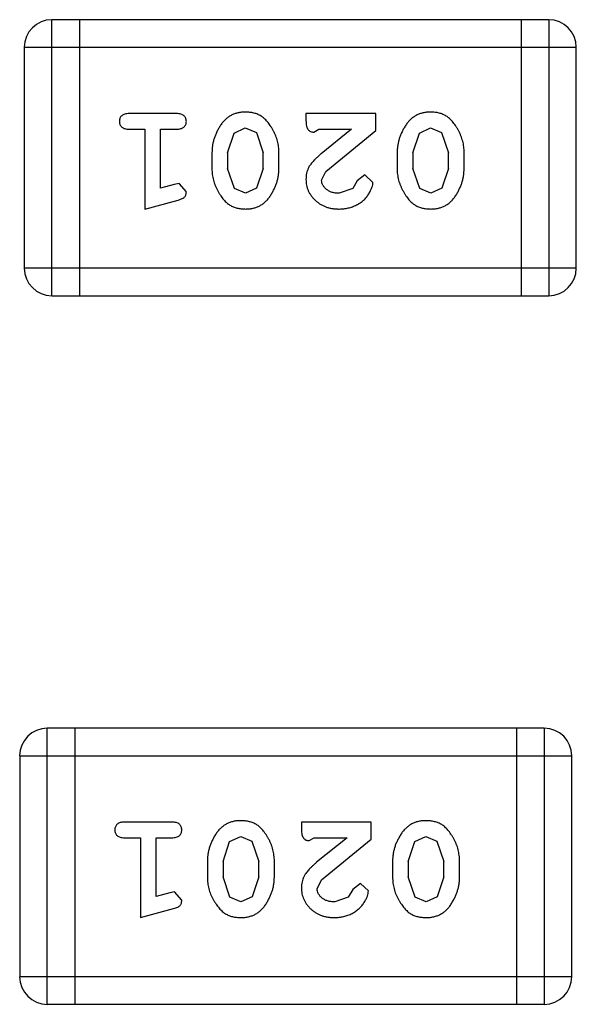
# Model space of a CAD drawing. Header units: millimetres. Extents: x -1 to 131, y 28 to 92.
# Tile 26 of 41: x 110.839 to 111.453, y 51.14 to 52.227. Entities that reach past the tile are written whole.
import ezdxf

# ---------------------------------------------------------------- set-up
doc = ezdxf.new("R2010")
doc.units = ezdxf.units.MM
doc.header["$LTSCALE"] = 1.21
doc.header["$MEASUREMENT"] = 0
doc.layers.get('0').update_dxf_attribs({"linetype": 'CONTINUOUS'})

msp = doc.modelspace()

# ---------------------------------------------------------------- linework, layer by layer
at = {"color": 7, "linetype": 'Continuous'}
for p, q in [((110.8742, 51.9226), (110.8742, 52.2274)), ((111.4228, 52.2274), (110.8742, 52.2274)), ((110.9047, 52.2274), (110.9047, 51.9226)), ((111.3923, 52.2274), (111.3923, 51.9226)), ((111.4228, 52.2274), (111.4228, 51.9226)), ((110.8437, 52.1969), (110.8437, 51.9531)), ((110.8437, 52.1969), (111.4533, 52.1969)), ((111.4533, 51.9531), (111.4533, 52.1969)), ((111.0116, 52.1237), (110.9597, 52.1237)), ((111.1548, 52.1237), (111.1548, 52.1159)), ((111.2319, 52.1237), (111.1548, 52.1237)), ((111.2319, 52.1049), (111.2319, 52.1237)), ((110.9597, 52.1064), (110.977, 52.1064)), ((110.977, 52.1064), (110.977, 52.0183)), ((110.9943, 52.0415), (110.9943, 52.1064)), ((110.9943, 52.1064), (111.0116, 52.1064)), ((111.0755, 52.1022), (111.0878, 52.108)), ((111.0878, 52.108), (111.1, 52.1027)), ((111.1634, 52.1033), (111.169, 52.1064)), ((111.169, 52.1064), (111.2051, 52.1064)), ((111.2051, 52.1064), (111.1716, 52.0794)), ((111.28, 52.1022), (111.2923, 52.108)), ((111.2923, 52.108), (111.3045, 52.1027)), ((111.0683, 52.0804), (111.0755, 52.1022)), ((111.1, 52.1027), (111.1076, 52.0804)), ((111.1769, 52.0599), (111.2319, 52.1049)), ((111.2728, 52.0804), (111.28, 52.1022)), ((111.3045, 52.1027), (111.3121, 52.0804)), ((111.051, 52.0807), (111.051, 52.063)), ((111.0683, 52.0804), (111.0683, 52.0632)), ((111.1076, 52.0632), (111.1076, 52.0804)), ((111.1249, 52.063), (111.1249, 52.0807)), ((111.2555, 52.0807), (111.2555, 52.063)), ((111.2728, 52.0804), (111.2728, 52.0632)), ((111.3121, 52.0632), (111.3121, 52.0804)), ((111.3294, 52.063), (111.3294, 52.0807)), ((111.0758, 52.0409), (111.0683, 52.0632)), ((111.1076, 52.0632), (111.1003, 52.0415)), ((111.2804, 52.0409), (111.2728, 52.0632)), ((111.3121, 52.0632), (111.3049, 52.0415)), ((111.1721, 52.0502), (111.1769, 52.0599)), ((111.2199, 52.0561), (111.2114, 52.0495)), ((111.2287, 52.0477), (111.2199, 52.0561)), ((111.0094, 52.0456), (110.9943, 52.0415)), ((111.0148, 52.0467), (111.0094, 52.0456)), ((111.0227, 52.0374), (111.0148, 52.0467)), ((111.088, 52.0357), (111.0758, 52.0409)), ((111.1003, 52.0415), (111.088, 52.0357)), ((111.2065, 52.041), (111.1916, 52.0357)), ((111.2114, 52.0495), (111.2065, 52.041)), ((111.2925, 52.0357), (111.2804, 52.0409)), ((111.3049, 52.0415), (111.2925, 52.0357)), ((110.977, 52.0183), (111.0136, 52.0282)), ((111.4533, 51.9531), (110.8437, 51.9531)), ((110.8742, 51.9226), (111.4228, 51.9226)), ((110.8691, 51.1403), (110.8691, 51.4451)), ((111.4178, 51.4451), (110.8691, 51.4451)), ((110.8996, 51.4451), (110.8996, 51.1403)), ((111.3873, 51.4451), (111.3873, 51.1403)), ((111.4178, 51.4451), (111.4178, 51.1403)), ((110.8387, 51.4146), (110.8387, 51.1707)), ((110.8387, 51.4146), (111.4483, 51.4146)), ((111.4483, 51.1707), (111.4483, 51.4146)), ((111.0066, 51.3414), (110.9547, 51.3414)), ((111.1498, 51.3414), (111.1498, 51.3336)), ((111.2268, 51.3414), (111.1498, 51.3414)), ((111.2268, 51.3226), (111.2268, 51.3414)), ((110.9547, 51.3241), (110.972, 51.3241)), ((110.972, 51.3241), (110.972, 51.236)), ((110.9893, 51.2592), (110.9893, 51.3241)), ((110.9893, 51.3241), (111.0066, 51.3241)), ((111.0705, 51.3199), (111.0828, 51.3257)), ((111.0828, 51.3257), (111.0949, 51.3204)), ((111.1584, 51.321), (111.1639, 51.3241)), ((111.1639, 51.3241), (111.2001, 51.3241)), ((111.2001, 51.3241), (111.1665, 51.2971)), ((111.275, 51.3199), (111.2873, 51.3257)), ((111.2873, 51.3257), (111.2994, 51.3204)), ((111.0632, 51.2981), (111.0705, 51.3199)), ((111.0949, 51.3204), (111.1026, 51.2981)), ((111.1718, 51.2776), (111.2268, 51.3226)), ((111.2677, 51.2981), (111.275, 51.3199)), ((111.2994, 51.3204), (111.3071, 51.2981)), ((111.0459, 51.2984), (111.0459, 51.2806)), ((111.0632, 51.2981), (111.0632, 51.2809)), ((111.1026, 51.2809), (111.1026, 51.2981)), ((111.1199, 51.2806), (111.1199, 51.2984)), ((111.2504, 51.2984), (111.2504, 51.2806)), ((111.2677, 51.2981), (111.2677, 51.2809)), ((111.3071, 51.2809), (111.3071, 51.2981)), ((111.3244, 51.2806), (111.3244, 51.2984)), ((111.0708, 51.2586), (111.0632, 51.2809)), ((111.1026, 51.2809), (111.0953, 51.2591)), ((111.2753, 51.2586), (111.2677, 51.2809)), ((111.3071, 51.2809), (111.2998, 51.2591)), ((111.1671, 51.2679), (111.1718, 51.2776)), ((111.2149, 51.2738), (111.2064, 51.2672)), ((111.2237, 51.2654), (111.2149, 51.2738)), ((111.0043, 51.2633), (110.9893, 51.2592)), ((111.0097, 51.2643), (111.0043, 51.2633)), ((111.0176, 51.2551), (111.0097, 51.2643)), ((111.083, 51.2533), (111.0708, 51.2586)), ((111.0953, 51.2591), (111.083, 51.2533)), ((111.2014, 51.2587), (111.1866, 51.2533)), ((111.2064, 51.2672), (111.2014, 51.2587)), ((111.2875, 51.2533), (111.2753, 51.2586)), ((111.2998, 51.2591), (111.2875, 51.2533)), ((110.972, 51.236), (111.0086, 51.2459)), ((111.4483, 51.1707), (110.8387, 51.1707)), ((110.8691, 51.1403), (111.4178, 51.1403))]:
    msp.add_line(p, q, dxfattribs=at)
for centre, start, end in [((110.8742, 52.1969), 90, 180), ((111.4228, 52.1969), 0, 90), ((110.8742, 51.9531), 180, 270), ((111.4228, 51.9531), 270, 0), ((110.8691, 51.4146), 90, 180), ((111.4178, 51.4146), 0, 90), ((110.8691, 51.1707), 180, 270), ((111.4178, 51.1707), 270, 0)]:
    msp.add_arc(centre, 0.0305, start, end, dxfattribs=at)
for points, knots in [([(110.9597, 52.1237), (110.9588, 52.1237), (110.9571, 52.1237), (110.9548, 52.1232), (110.9529, 52.1225), (110.9513, 52.1214), (110.9501, 52.1201), (110.9493, 52.1186), (110.9488, 52.1169), (110.9487, 52.1157), (110.9487, 52.1151)], [0, 0, 0, 0, 0.169012, 0.317488, 0.445429, 0.560977, 0.67065, 0.776666, 0.88492, 1, 1, 1, 1]), ([(111.0227, 52.1151), (111.0226, 52.1157), (111.0226, 52.1169), (111.022, 52.1186), (111.0212, 52.1201), (111.0201, 52.1214), (111.0185, 52.1225), (111.0165, 52.1232), (111.0142, 52.1237), (111.0125, 52.1237), (111.0116, 52.1237)], [0, 0, 0, 0, 0.115051, 0.223278, 0.329269, 0.437893, 0.554681, 0.682591, 0.83103, 1, 1, 1, 1]), ([(111.0879, 52.1253), (111.0864, 52.1253), (111.0836, 52.1252), (111.0795, 52.1245), (111.0757, 52.1234), (111.0721, 52.1218), (111.0688, 52.1198), (111.0657, 52.1172), (111.0629, 52.1143), (111.0605, 52.1109), (111.0583, 52.1073), (111.0563, 52.1036), (111.0547, 52.0999), (111.0533, 52.0962), (111.0523, 52.0923), (111.0515, 52.0885), (111.0511, 52.0846), (111.051, 52.082), (111.051, 52.0807)], [0, 0, 0, 0, 0.067217, 0.131051, 0.19272, 0.252824, 0.312745, 0.373449, 0.436041, 0.501494, 0.567761, 0.632087, 0.695096, 0.757109, 0.817993, 0.878657, 0.939311, 1, 1, 1, 1]), ([(111.1249, 52.0807), (111.1249, 52.0818), (111.1249, 52.0839), (111.1245, 52.0871), (111.1241, 52.0902), (111.1234, 52.0933), (111.1225, 52.0964), (111.1214, 52.0993), (111.1201, 52.1023), (111.1186, 52.1052), (111.117, 52.1079), (111.1154, 52.1105), (111.1138, 52.1128), (111.1121, 52.1149), (111.1104, 52.1167), (111.1087, 52.1184), (111.107, 52.1198), (111.1046, 52.1214), (111.1015, 52.123), (111.0973, 52.1244), (111.0927, 52.1252), (111.0895, 52.1253), (111.0879, 52.1253)], [0, 0, 0, 0, 0.049886, 0.09882, 0.148132, 0.19689, 0.246038, 0.295176, 0.345305, 0.395692, 0.445312, 0.491875, 0.535813, 0.577009, 0.616081, 0.652689, 0.687585, 0.720206, 0.785062, 0.85223, 0.923759, 1, 1, 1, 1]), ([(111.2924, 52.1253), (111.2909, 52.1253), (111.2881, 52.1252), (111.284, 52.1245), (111.2802, 52.1234), (111.2766, 52.1218), (111.2733, 52.1198), (111.2702, 52.1172), (111.2674, 52.1143), (111.265, 52.1109), (111.2628, 52.1073), (111.2608, 52.1036), (111.2592, 52.0999), (111.2578, 52.0962), (111.2568, 52.0923), (111.256, 52.0885), (111.2556, 52.0846), (111.2555, 52.082), (111.2555, 52.0807)], [0, 0, 0, 0, 0.067217, 0.131051, 0.19272, 0.252824, 0.312745, 0.373449, 0.436041, 0.501494, 0.567761, 0.632087, 0.695096, 0.757109, 0.817993, 0.878657, 0.939311, 1, 1, 1, 1]), ([(111.3294, 52.0807), (111.3294, 52.0818), (111.3294, 52.0839), (111.3291, 52.0871), (111.3286, 52.0902), (111.3279, 52.0933), (111.327, 52.0964), (111.3259, 52.0993), (111.3246, 52.1023), (111.3231, 52.1052), (111.3216, 52.1079), (111.3199, 52.1105), (111.3183, 52.1128), (111.3166, 52.1149), (111.3149, 52.1167), (111.3132, 52.1184), (111.3115, 52.1198), (111.3091, 52.1214), (111.306, 52.123), (111.3018, 52.1244), (111.2972, 52.1252), (111.294, 52.1253), (111.2924, 52.1253)], [0, 0, 0, 0, 0.049886, 0.09882, 0.148132, 0.19689, 0.246038, 0.295176, 0.345305, 0.395692, 0.445312, 0.491875, 0.535813, 0.577009, 0.616081, 0.652689, 0.687585, 0.720206, 0.785062, 0.85223, 0.923759, 1, 1, 1, 1]), ([(110.9487, 52.1151), (110.9487, 52.1145), (110.9488, 52.1133), (110.9493, 52.1116), (110.9502, 52.1101), (110.9513, 52.1088), (110.9529, 52.1077), (110.9548, 52.107), (110.9571, 52.1065), (110.9588, 52.1065), (110.9597, 52.1064)], [0, 0, 0, 0, 0.11517, 0.223509, 0.328254, 0.438012, 0.553651, 0.682263, 0.830856, 1, 1, 1, 1]), ([(111.0116, 52.1064), (111.0125, 52.1065), (111.0142, 52.1065), (111.0165, 52.107), (111.0185, 52.1077), (111.0201, 52.1088), (111.0212, 52.1101), (111.0221, 52.1116), (111.0226, 52.1133), (111.0226, 52.1145), (111.0227, 52.1151)], [0, 0, 0, 0, 0.169102, 0.317658, 0.446239, 0.563118, 0.671828, 0.776546, 0.884858, 1, 1, 1, 1]), ([(111.1548, 52.1159), (111.1548, 52.1148), (111.1549, 52.1128), (111.1553, 52.1101), (111.156, 52.1079), (111.157, 52.1061), (111.1583, 52.1049), (111.1599, 52.1039), (111.1616, 52.1034), (111.1628, 52.1033), (111.1634, 52.1033)], [0, 0, 0, 0, 0.1844, 0.34094, 0.473574, 0.586824, 0.690029, 0.789175, 0.890445, 1, 1, 1, 1]), ([(111.1716, 52.0794), (111.1707, 52.0786), (111.169, 52.0771), (111.1666, 52.0749), (111.1645, 52.0728), (111.1626, 52.0708), (111.161, 52.069), (111.1597, 52.0672), (111.1585, 52.0656), (111.1574, 52.0635), (111.1564, 52.0609), (111.1554, 52.0578), (111.1549, 52.0545), (111.1548, 52.0522), (111.1548, 52.0511)], [0, 0, 0, 0, 0.103002, 0.197728, 0.285279, 0.365235, 0.437224, 0.502446, 0.560545, 0.611446, 0.707576, 0.80349, 0.900532, 1, 1, 1, 1]), ([(111.051, 52.063), (111.051, 52.0619), (111.051, 52.0597), (111.0513, 52.0566), (111.0519, 52.0534), (111.0525, 52.0503), (111.0534, 52.0473), (111.0546, 52.0443), (111.0559, 52.0413), (111.0574, 52.0384), (111.059, 52.0357), (111.0606, 52.0331), (111.0622, 52.0308), (111.0639, 52.0287), (111.0656, 52.0268), (111.0673, 52.0252), (111.0691, 52.0238), (111.0714, 52.0222), (111.0746, 52.0206), (111.0788, 52.0193), (111.0833, 52.0185), (111.0865, 52.0184), (111.0881, 52.0183)], [0, 0, 0, 0, 0.049855, 0.099516, 0.148482, 0.19758, 0.246804, 0.296268, 0.346517, 0.397047, 0.446826, 0.49336, 0.537801, 0.579207, 0.617974, 0.654833, 0.689171, 0.722088, 0.786392, 0.853518, 0.924186, 1, 1, 1, 1]), ([(111.0881, 52.0183), (111.0895, 52.0184), (111.0924, 52.0185), (111.0964, 52.0192), (111.1003, 52.0203), (111.1039, 52.0219), (111.1071, 52.0239), (111.1102, 52.0265), (111.113, 52.0294), (111.1154, 52.0328), (111.1176, 52.0364), (111.1196, 52.0401), (111.1212, 52.0438), (111.1226, 52.0476), (111.1236, 52.0513), (111.1244, 52.0552), (111.1248, 52.0591), (111.1249, 52.0617), (111.1249, 52.063)], [0, 0, 0, 0, 0.06692, 0.130834, 0.19258, 0.252759, 0.312631, 0.373411, 0.436359, 0.501894, 0.568244, 0.632472, 0.69556, 0.757163, 0.818592, 0.878885, 0.939235, 1, 1, 1, 1]), ([(111.2555, 52.063), (111.2555, 52.0619), (111.2555, 52.0597), (111.2558, 52.0566), (111.2564, 52.0534), (111.257, 52.0503), (111.258, 52.0473), (111.2591, 52.0443), (111.2604, 52.0413), (111.2619, 52.0384), (111.2635, 52.0357), (111.2651, 52.0331), (111.2668, 52.0308), (111.2684, 52.0287), (111.2701, 52.0268), (111.2718, 52.0252), (111.2736, 52.0238), (111.2759, 52.0222), (111.2791, 52.0206), (111.2833, 52.0193), (111.2878, 52.0185), (111.291, 52.0184), (111.2926, 52.0183)], [0, 0, 0, 0, 0.049855, 0.099516, 0.148482, 0.19758, 0.246804, 0.296268, 0.346517, 0.397047, 0.446826, 0.49336, 0.537801, 0.579207, 0.617974, 0.654833, 0.689171, 0.722088, 0.786392, 0.853518, 0.924186, 1, 1, 1, 1]), ([(111.2926, 52.0183), (111.2941, 52.0184), (111.2969, 52.0185), (111.3009, 52.0192), (111.3048, 52.0203), (111.3084, 52.0219), (111.3117, 52.0239), (111.3147, 52.0265), (111.3175, 52.0294), (111.32, 52.0328), (111.3222, 52.0364), (111.3241, 52.0401), (111.3257, 52.0438), (111.3271, 52.0476), (111.3281, 52.0513), (111.3289, 52.0552), (111.3293, 52.0591), (111.3294, 52.0617), (111.3294, 52.063)], [0, 0, 0, 0, 0.06692, 0.130834, 0.19258, 0.252759, 0.312631, 0.373411, 0.436359, 0.501894, 0.568244, 0.632472, 0.69556, 0.757163, 0.818592, 0.878885, 0.939235, 1, 1, 1, 1]), ([(111.1548, 52.0511), (111.1548, 52.05), (111.1549, 52.0478), (111.1554, 52.0446), (111.1562, 52.0415), (111.1573, 52.0385), (111.1588, 52.0356), (111.1606, 52.0329), (111.1627, 52.0303), (111.1651, 52.0279), (111.1677, 52.0257), (111.1706, 52.0237), (111.1736, 52.022), (111.1768, 52.0207), (111.1802, 52.0196), (111.1838, 52.0189), (111.1876, 52.0184), (111.1902, 52.0184), (111.1915, 52.0183)], [0, 0, 0, 0, 0.060981, 0.120256, 0.178148, 0.236115, 0.293993, 0.352864, 0.413358, 0.476056, 0.539296, 0.602396, 0.665116, 0.728325, 0.792919, 0.859317, 0.928302, 1, 1, 1, 1]), ([(111.1916, 52.0357), (111.1902, 52.0357), (111.1875, 52.0358), (111.1837, 52.0366), (111.1803, 52.038), (111.1774, 52.0399), (111.1751, 52.0422), (111.1733, 52.0447), (111.1723, 52.0474), (111.1722, 52.0492), (111.1721, 52.0502)], [0, 0, 0, 0, 0.156344, 0.299348, 0.4327, 0.561, 0.682299, 0.791883, 0.89611, 1, 1, 1, 1]), ([(111.1915, 52.0183), (111.1932, 52.0184), (111.1965, 52.0185), (111.2015, 52.0194), (111.2062, 52.0208), (111.2107, 52.0228), (111.2148, 52.0252), (111.2185, 52.0281), (111.2216, 52.0313), (111.2242, 52.0349), (111.2261, 52.0385), (111.2276, 52.0418), (111.2285, 52.0448), (111.2287, 52.0468), (111.2287, 52.0477)], [0, 0, 0, 0, 0.098286, 0.193983, 0.289056, 0.384352, 0.477435, 0.566197, 0.652355, 0.737986, 0.818188, 0.887401, 0.94802, 1, 1, 1, 1]), ([(111.0136, 52.0282), (111.0145, 52.0285), (111.016, 52.029), (111.0181, 52.0298), (111.0197, 52.0307), (111.0209, 52.0317), (111.0217, 52.0329), (111.0223, 52.0343), (111.0226, 52.0358), (111.0226, 52.0368), (111.0227, 52.0374)], [0, 0, 0, 0, 0.187321, 0.344927, 0.475328, 0.579604, 0.674244, 0.773631, 0.882025, 1, 1, 1, 1]), ([(110.9547, 51.3414), (110.9538, 51.3414), (110.9521, 51.3414), (110.9498, 51.3409), (110.9478, 51.3402), (110.9463, 51.3391), (110.9451, 51.3378), (110.9443, 51.3363), (110.9438, 51.3346), (110.9437, 51.3334), (110.9437, 51.3328)], [0, 0, 0, 0, 0.169012, 0.317488, 0.445429, 0.560977, 0.67065, 0.776666, 0.88492, 1, 1, 1, 1]), ([(111.0176, 51.3328), (111.0176, 51.3334), (111.0175, 51.3346), (111.017, 51.3363), (111.0162, 51.3378), (111.015, 51.3391), (111.0135, 51.3402), (111.0115, 51.3409), (111.0092, 51.3414), (111.0075, 51.3414), (111.0066, 51.3414)], [0, 0, 0, 0, 0.115051, 0.223278, 0.329269, 0.437893, 0.554681, 0.682591, 0.83103, 1, 1, 1, 1]), ([(111.0828, 51.343), (111.0814, 51.343), (111.0786, 51.3429), (111.0745, 51.3422), (111.0706, 51.3411), (111.0671, 51.3395), (111.0637, 51.3374), (111.0607, 51.3349), (111.0579, 51.332), (111.0554, 51.3286), (111.0532, 51.325), (111.0513, 51.3213), (111.0496, 51.3176), (111.0483, 51.3138), (111.0472, 51.31), (111.0465, 51.3062), (111.046, 51.3023), (111.046, 51.2997), (111.0459, 51.2984)], [0, 0, 0, 0, 0.067217, 0.131051, 0.19272, 0.252824, 0.312745, 0.373449, 0.436041, 0.501494, 0.567761, 0.632087, 0.695096, 0.757109, 0.817993, 0.878657, 0.939311, 1, 1, 1, 1]), ([(111.1199, 51.2984), (111.1199, 51.2995), (111.1198, 51.3016), (111.1195, 51.3048), (111.119, 51.3079), (111.1183, 51.311), (111.1175, 51.314), (111.1163, 51.317), (111.1151, 51.32), (111.1136, 51.3229), (111.112, 51.3256), (111.1104, 51.3282), (111.1087, 51.3305), (111.1071, 51.3326), (111.1054, 51.3344), (111.1037, 51.3361), (111.102, 51.3375), (111.0996, 51.3391), (111.0964, 51.3407), (111.0922, 51.342), (111.0877, 51.3429), (111.0845, 51.343), (111.0828, 51.343)], [0, 0, 0, 0, 0.049886, 0.09882, 0.148132, 0.19689, 0.246038, 0.295176, 0.345305, 0.395692, 0.445312, 0.491875, 0.535813, 0.577009, 0.616081, 0.652689, 0.687585, 0.720206, 0.785062, 0.85223, 0.923759, 1, 1, 1, 1]), ([(111.2873, 51.343), (111.2859, 51.343), (111.2831, 51.3429), (111.279, 51.3422), (111.2751, 51.3411), (111.2716, 51.3395), (111.2682, 51.3374), (111.2652, 51.3349), (111.2624, 51.332), (111.2599, 51.3286), (111.2578, 51.325), (111.2558, 51.3213), (111.2541, 51.3176), (111.2528, 51.3138), (111.2518, 51.31), (111.251, 51.3062), (111.2505, 51.3023), (111.2505, 51.2997), (111.2504, 51.2984)], [0, 0, 0, 0, 0.067217, 0.131051, 0.19272, 0.252824, 0.312745, 0.373449, 0.436041, 0.501494, 0.567761, 0.632087, 0.695096, 0.757109, 0.817993, 0.878657, 0.939311, 1, 1, 1, 1]), ([(111.3244, 51.2984), (111.3244, 51.2995), (111.3243, 51.3016), (111.324, 51.3048), (111.3235, 51.3079), (111.3228, 51.311), (111.322, 51.314), (111.3208, 51.317), (111.3196, 51.32), (111.3181, 51.3229), (111.3165, 51.3256), (111.3149, 51.3282), (111.3132, 51.3305), (111.3116, 51.3326), (111.3099, 51.3344), (111.3082, 51.3361), (111.3065, 51.3375), (111.3041, 51.3391), (111.3009, 51.3407), (111.2967, 51.342), (111.2922, 51.3429), (111.289, 51.343), (111.2873, 51.343)], [0, 0, 0, 0, 0.049886, 0.09882, 0.148132, 0.19689, 0.246038, 0.295176, 0.345305, 0.395692, 0.445312, 0.491875, 0.535813, 0.577009, 0.616081, 0.652689, 0.687585, 0.720206, 0.785062, 0.85223, 0.923759, 1, 1, 1, 1]), ([(110.9437, 51.3328), (110.9437, 51.3322), (110.9438, 51.331), (110.9443, 51.3293), (110.9451, 51.3278), (110.9463, 51.3265), (110.9478, 51.3254), (110.9498, 51.3247), (110.9521, 51.3242), (110.9538, 51.3241), (110.9547, 51.3241)], [0, 0, 0, 0, 0.11517, 0.223509, 0.328254, 0.438012, 0.553651, 0.682263, 0.830856, 1, 1, 1, 1]), ([(111.0066, 51.3241), (111.0075, 51.3241), (111.0092, 51.3242), (111.0115, 51.3246), (111.0135, 51.3254), (111.015, 51.3265), (111.0162, 51.3278), (111.017, 51.3293), (111.0175, 51.331), (111.0176, 51.3322), (111.0176, 51.3328)], [0, 0, 0, 0, 0.169102, 0.317658, 0.446239, 0.563118, 0.671828, 0.776546, 0.884858, 1, 1, 1, 1]), ([(111.1498, 51.3336), (111.1498, 51.3325), (111.1498, 51.3305), (111.1503, 51.3278), (111.1509, 51.3256), (111.152, 51.3238), (111.1533, 51.3225), (111.1548, 51.3216), (111.1566, 51.3211), (111.1578, 51.321), (111.1584, 51.321)], [0, 0, 0, 0, 0.1844, 0.34094, 0.473574, 0.586824, 0.690029, 0.789175, 0.890445, 1, 1, 1, 1]), ([(111.1665, 51.2971), (111.1656, 51.2963), (111.164, 51.2948), (111.1616, 51.2926), (111.1595, 51.2905), (111.1576, 51.2885), (111.156, 51.2866), (111.1546, 51.2849), (111.1535, 51.2832), (111.1524, 51.2812), (111.1513, 51.2786), (111.1504, 51.2755), (111.1499, 51.2722), (111.1498, 51.2699), (111.1498, 51.2688)], [0, 0, 0, 0, 0.103002, 0.197728, 0.285279, 0.365235, 0.437224, 0.502446, 0.560545, 0.611446, 0.707576, 0.80349, 0.900532, 1, 1, 1, 1]), ([(111.0459, 51.2806), (111.046, 51.2796), (111.046, 51.2774), (111.0463, 51.2742), (111.0468, 51.2711), (111.0475, 51.268), (111.0484, 51.2649), (111.0495, 51.2619), (111.0508, 51.259), (111.0523, 51.2561), (111.0539, 51.2534), (111.0555, 51.2508), (111.0572, 51.2485), (111.0589, 51.2464), (111.0606, 51.2445), (111.0623, 51.2429), (111.064, 51.2414), (111.0664, 51.2399), (111.0696, 51.2383), (111.0737, 51.237), (111.0783, 51.2362), (111.0814, 51.2361), (111.0831, 51.236)], [0, 0, 0, 0, 0.049855, 0.099516, 0.148482, 0.19758, 0.246804, 0.296268, 0.346517, 0.397047, 0.446826, 0.49336, 0.537801, 0.579207, 0.617974, 0.654833, 0.689171, 0.722088, 0.786392, 0.853518, 0.924186, 1, 1, 1, 1]), ([(111.0831, 51.236), (111.0845, 51.2361), (111.0873, 51.2361), (111.0914, 51.2369), (111.0952, 51.238), (111.0988, 51.2396), (111.1021, 51.2416), (111.1052, 51.2441), (111.108, 51.2471), (111.1104, 51.2505), (111.1126, 51.2541), (111.1145, 51.2578), (111.1162, 51.2615), (111.1175, 51.2652), (111.1186, 51.269), (111.1193, 51.2729), (111.1198, 51.2767), (111.1198, 51.2793), (111.1199, 51.2806)], [0, 0, 0, 0, 0.06692, 0.130834, 0.19258, 0.252759, 0.312631, 0.373411, 0.436359, 0.501894, 0.568244, 0.632472, 0.69556, 0.757163, 0.818592, 0.878885, 0.939235, 1, 1, 1, 1]), ([(111.2504, 51.2806), (111.2505, 51.2796), (111.2505, 51.2774), (111.2508, 51.2742), (111.2513, 51.2711), (111.252, 51.268), (111.2529, 51.2649), (111.254, 51.2619), (111.2553, 51.259), (111.2568, 51.2561), (111.2584, 51.2534), (111.2601, 51.2508), (111.2617, 51.2485), (111.2634, 51.2464), (111.2651, 51.2445), (111.2668, 51.2429), (111.2685, 51.2414), (111.2709, 51.2399), (111.2741, 51.2383), (111.2782, 51.237), (111.2828, 51.2362), (111.286, 51.2361), (111.2876, 51.236)], [0, 0, 0, 0, 0.049855, 0.099516, 0.148482, 0.19758, 0.246804, 0.296268, 0.346517, 0.397047, 0.446826, 0.49336, 0.537801, 0.579207, 0.617974, 0.654833, 0.689171, 0.722088, 0.786392, 0.853518, 0.924186, 1, 1, 1, 1]), ([(111.2876, 51.236), (111.289, 51.2361), (111.2918, 51.2361), (111.2959, 51.2369), (111.2997, 51.238), (111.3033, 51.2396), (111.3066, 51.2416), (111.3097, 51.2441), (111.3125, 51.2471), (111.3149, 51.2505), (111.3171, 51.2541), (111.319, 51.2578), (111.3207, 51.2615), (111.322, 51.2652), (111.3231, 51.269), (111.3238, 51.2729), (111.3243, 51.2767), (111.3244, 51.2793), (111.3244, 51.2806)], [0, 0, 0, 0, 0.06692, 0.130834, 0.19258, 0.252759, 0.312631, 0.373411, 0.436359, 0.501894, 0.568244, 0.632472, 0.69556, 0.757163, 0.818592, 0.878885, 0.939235, 1, 1, 1, 1]), ([(111.1498, 51.2688), (111.1498, 51.2677), (111.1499, 51.2655), (111.1503, 51.2622), (111.1512, 51.2591), (111.1523, 51.2562), (111.1538, 51.2533), (111.1555, 51.2506), (111.1576, 51.248), (111.16, 51.2456), (111.1627, 51.2433), (111.1655, 51.2414), (111.1686, 51.2397), (111.1718, 51.2383), (111.1752, 51.2373), (111.1788, 51.2366), (111.1825, 51.2361), (111.1851, 51.2361), (111.1864, 51.236)], [0, 0, 0, 0, 0.060981, 0.120256, 0.178148, 0.236115, 0.293993, 0.352864, 0.413358, 0.476056, 0.539296, 0.602396, 0.665116, 0.728325, 0.792919, 0.859317, 0.928302, 1, 1, 1, 1]), ([(111.1866, 51.2533), (111.1852, 51.2534), (111.1825, 51.2535), (111.1786, 51.2543), (111.1753, 51.2557), (111.1724, 51.2576), (111.1701, 51.2599), (111.1683, 51.2624), (111.1673, 51.2651), (111.1671, 51.2669), (111.1671, 51.2679)], [0, 0, 0, 0, 0.156344, 0.299348, 0.4327, 0.561, 0.682299, 0.791883, 0.89611, 1, 1, 1, 1]), ([(111.1864, 51.236), (111.1881, 51.2361), (111.1915, 51.2362), (111.1964, 51.2371), (111.2012, 51.2385), (111.2057, 51.2405), (111.2098, 51.2429), (111.2135, 51.2458), (111.2166, 51.249), (111.2191, 51.2526), (111.2211, 51.2562), (111.2226, 51.2595), (111.2235, 51.2625), (111.2236, 51.2645), (111.2237, 51.2654)], [0, 0, 0, 0, 0.098286, 0.193983, 0.289056, 0.384352, 0.477435, 0.566197, 0.652355, 0.737986, 0.818188, 0.887401, 0.94802, 1, 1, 1, 1]), ([(111.0086, 51.2459), (111.0094, 51.2462), (111.011, 51.2466), (111.0131, 51.2475), (111.0147, 51.2484), (111.0159, 51.2494), (111.0167, 51.2506), (111.0172, 51.2519), (111.0176, 51.2534), (111.0176, 51.2545), (111.0176, 51.2551)], [0, 0, 0, 0, 0.187321, 0.344927, 0.475328, 0.579604, 0.674244, 0.773631, 0.882025, 1, 1, 1, 1])]:
    msp.add_open_spline(points, degree=3, knots=knots, dxfattribs=at)

doc.saveas('drawing.dxf')
